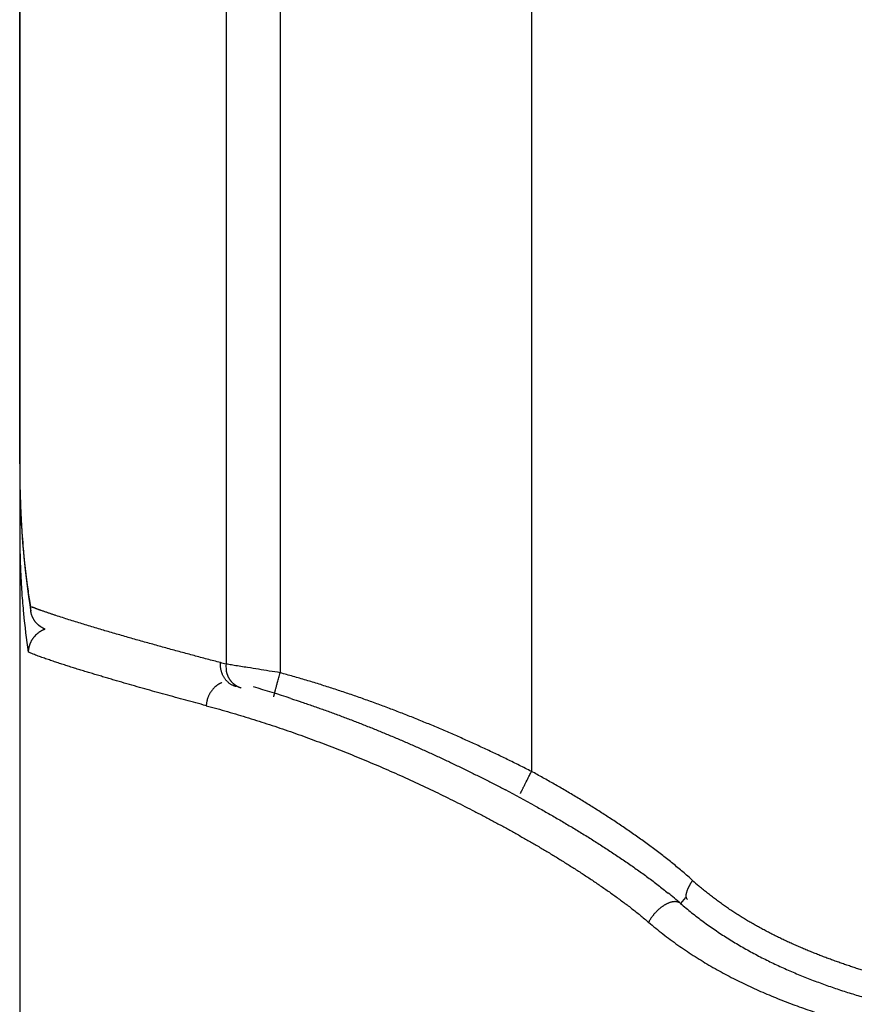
# Model space of a CAD drawing. Header units: millimetres. Extents: x 0 to 1300, y 0 to 891.
# Tile 113 of 127: x 836 to 843, y 433 to 441. Entities that reach past the tile are written whole.
import ezdxf

# ---------------------------------------------------------------- set-up
doc = ezdxf.new("R2010")
doc.units = ezdxf.units.MM
doc.header["$LTSCALE"] = 0.545669
doc.layers.add('NoLayerName_001', color=7, linetype='Continuous')

msp = doc.modelspace()

# ---------------------------------------------------------------- linework, layer by layer
at = {"layer": 'NoLayerName_001', "color": 60, "linetype": 'Continuous', "lineweight": 25}
for p, q in [((840.1262, 457.85), (840.1262, 434.9938)), ((836, 437.4737), (836, 452.35)), ((836, 452.35), (836, 431.1)), ((837.6634, 452.35), (837.6634, 435.8586)), ((838.0997, 452.35), (838.0997, 435.7888)), ((836.0092, 437.0662), (836.0233, 436.8376)), ((836.0708, 436.4038), (836.0894, 436.2845)), ((836.0894, 436.2845), (836.0869, 436.3233)), ((841.3672, 433.9769), (841.3277, 433.9305))]:
    msp.add_line(p, q, dxfattribs=at)
for points in [[(836, 437.4738), (836.0016, 437.3027), (836.0092, 437.0662)], [(836.0233, 436.8376), (836.0438, 436.6168), (836.0708, 436.4038)]]:
    msp.add_lwpolyline(points, dxfattribs=at)
for centre, radius, start, end in [((844.9692, 437.4729), 8.9692, 179.99456, 180.92883), ((844.5808, 437.4674), 8.5807, 180.93389, 181.1949), ((844.1976, 437.4588), 8.1974, 181.19074, 182.45803), ((843.6748, 437.438), 7.6743, 182.47068, 182.95166), ((843.4814, 437.4281), 7.4806, 182.95236, 183.27812), ((843.2615, 437.4153), 7.2604, 183.27651, 183.93353), ((842.9432, 437.3933), 6.9413, 183.93204, 184.80598), ((842.2804, 437.3352), 6.276, 184.78479, 188.1212), ((842.4371, 436.8749), 6.4352, 183.95012, 185.41202), ((841.5253, 437.2342), 5.5141, 188.19013, 189.50837), ((836.6457, 437.7038), 1.4893, 247.96179, 248.49342), ((841.7852, 436.8127), 5.7804, 185.40727, 188.53258), ((836.276, 435.9443), 0.2083, 130.37249, 139.89274), ((835.1522, 426.5023), 9.6874, 74.97592, 75.24846), ((837.8824, 435.8453), 0.2194, 176.53607, 188.31725), ((835.3172, 426.7979), 9.2404, 71.91517, 73.87219), ((834.6602, 424.8304), 11.3099, 60.94716, 62.30382), ((843.0267, 435.8789), 2.3825, 227.76653, 229.33953), ((839.1108, 431.383), 3.3771, 48.96872, 51.1785)]:
    msp.add_arc(centre, radius, start, end, dxfattribs=at)
for points, knots in [([(836.012, 437.0025), (836.0116, 437.0016), (836.0108, 437), (836.0098, 436.9974), (836.0088, 436.9949), (836.0078, 436.9923), (836.0069, 436.9897), (836.006, 436.9871), (836.0052, 436.9845), (836.0044, 436.9818), (836.0037, 436.9791), (836.0031, 436.9764), (836.0025, 436.9737), (836.002, 436.971), (836.0015, 436.9683), (836.0011, 436.9656), (836.0008, 436.9628), (836.0005, 436.9601), (836.0003, 436.9573), (836.0001, 436.9546), (836, 436.9518), (836, 436.95), (836, 436.9491)], [0, 0, 0, 0, 0.00274738, 0.00549463, 0.00824259, 0.01099217, 0.01374429, 0.01649976, 0.01925829, 0.02201928, 0.02478211, 0.02754618, 0.03031092, 0.03307576, 0.03584017, 0.03860365, 0.04136573, 0.04412598, 0.04688398, 0.04963939, 0.0523919, 0.05514125, 0.05514125, 0.05514125, 0.05514125]), ([(836, 436.9491), (836, 436.9405), (836, 436.9232), (836.0001, 436.8973), (836.0003, 436.8714), (836.0006, 436.8455), (836.001, 436.8196), (836.0014, 436.7937), (836.002, 436.7679), (836.0026, 436.742), (836.0033, 436.7161), (836.0041, 436.6902), (836.005, 436.6643), (836.0059, 436.6384), (836.007, 436.6126), (836.0082, 436.5867), (836.0094, 436.5608), (836.0108, 436.535), (836.0122, 436.5091), (836.0137, 436.4833), (836.0154, 436.4574), (836.0166, 436.4402), (836.0171, 436.4316)], [0, 0, 0, 0, 0.0258906, 0.0517812, 0.077672, 0.1035632, 0.129455, 0.1553478, 0.1812414, 0.2071357, 0.2330303, 0.2589253, 0.2848204, 0.3107154, 0.3366103, 0.362505, 0.3883992, 0.414293, 0.4401862, 0.4660787, 0.4919706, 0.5178617, 0.5178617, 0.5178617, 0.5178617]), ([(836.1744, 436.2903), (836.1719, 436.2912), (836.1669, 436.293), (836.1594, 436.2957), (836.1519, 436.2984), (836.1444, 436.3011), (836.137, 436.3039), (836.1308, 436.3062), (836.1258, 436.3081), (836.1221, 436.3095), (836.1183, 436.3109), (836.1146, 436.3124), (836.1109, 436.3138), (836.1072, 436.3152), (836.1035, 436.3167), (836.101, 436.3177), (836.0998, 436.3181)], [0, 0, 0, 0, 0.00796994, 0.0159399, 0.02390998, 0.03188022, 0.03985054, 0.04782085, 0.05180599, 0.05579111, 0.0597762, 0.06376127, 0.06774632, 0.07173134, 0.07571634, 0.07970133, 0.07970133, 0.07970133, 0.07970133]), ([(836.1534, 436.1714), (836.1518, 436.1728), (836.1484, 436.1757), (836.1436, 436.1802), (836.1389, 436.1849), (836.1344, 436.1898), (836.1301, 436.1948), (836.126, 436.2), (836.122, 436.2054), (836.1182, 436.2108), (836.1147, 436.2164), (836.1113, 436.2222), (836.1081, 436.228), (836.1052, 436.234), (836.1024, 436.24), (836.0999, 436.2462), (836.0976, 436.2524), (836.0955, 436.2587), (836.0937, 436.2651), (836.092, 436.2715), (836.0906, 436.2779), (836.0898, 436.2823), (836.0894, 436.2844)], [0, 0, 0, 0, 0.0066049, 0.0132199, 0.0198436, 0.0264749, 0.0331123, 0.0397546, 0.0464002, 0.053048, 0.0596966, 0.0663453, 0.072993, 0.0796396, 0.0862846, 0.0929272, 0.0995666, 0.1062017, 0.1128313, 0.119454, 0.1260685, 0.1326733, 0.1326733, 0.1326733, 0.1326733]), ([(836.292, 436.2501), (836.2881, 436.2514), (836.2802, 436.254), (836.2684, 436.2579), (836.2567, 436.2619), (836.2449, 436.2658), (836.2331, 436.2698), (836.2213, 436.2739), (836.2096, 436.2779), (836.1979, 436.282), (836.1861, 436.2861), (836.1783, 436.2889), (836.1744, 436.2903)], [0, 0, 0, 0, 0.0124292, 0.0248583, 0.0372876, 0.049717, 0.0621465, 0.074576, 0.0870054, 0.0994347, 0.111864, 0.1242932, 0.1242932, 0.1242932, 0.1242932]), ([(837.6189, 435.8704), (837.5833, 435.8798), (837.5121, 435.8986), (837.4054, 435.9271), (837.2988, 435.9558), (837.1923, 435.9849), (837.1036, 436.0094), (837.0327, 436.0291), (836.9795, 436.044), (836.9264, 436.0591), (836.8733, 436.0742), (836.8202, 436.0894), (836.7672, 436.1047), (836.7142, 436.1202), (836.6612, 436.1358), (836.6083, 436.1515), (836.5554, 436.1674), (836.5026, 436.1834), (836.4498, 436.1997), (836.3971, 436.2162), (836.3445, 436.2329), (836.3095, 436.2444), (836.292, 436.2501)], [0, 0, 0, 0, 0.110422, 0.220846, 0.33127, 0.441694, 0.552118, 0.607329, 0.66254, 0.717751, 0.772962, 0.828173, 0.883384, 0.938594, 0.993805, 1.049015, 1.104227, 1.159439, 1.214651, 1.269863, 1.325074, 1.380285, 1.380285, 1.380285, 1.380285]), ([(836.2024, 436.1414), (836.2012, 436.1419), (836.1989, 436.1429), (836.1954, 436.1445), (836.1919, 436.1461), (836.1885, 436.1479), (836.1851, 436.1497), (836.1818, 436.1516), (836.1784, 436.1535), (836.1751, 436.1555), (836.1719, 436.1576), (836.1687, 436.1597), (836.1655, 436.1619), (836.1624, 436.1642), (836.1594, 436.1665), (836.1564, 436.1689), (836.1544, 436.1705), (836.1534, 436.1714)], [0, 0, 0, 0, 0.00383242, 0.00766995, 0.01151177, 0.01535706, 0.01920502, 0.02305483, 0.02690568, 0.03075677, 0.03460733, 0.03845659, 0.04230381, 0.04614826, 0.04998926, 0.05382615, 0.05765831, 0.05765831, 0.05765831, 0.05765831]), ([(836.1166, 436.0785), (836.1152, 436.0768), (836.1123, 436.0734), (836.1083, 436.068), (836.1044, 436.0625), (836.1007, 436.0569), (836.0971, 436.0511), (836.0938, 436.0453), (836.0906, 436.0393), (836.0876, 436.0332), (836.0849, 436.0271), (836.0823, 436.0208), (836.08, 436.0145), (836.0778, 436.008), (836.0759, 436.0016), (836.0742, 435.995), (836.0727, 435.9884), (836.0715, 435.9818), (836.0704, 435.9751), (836.0697, 435.9685), (836.0691, 435.9618), (836.0689, 435.9573), (836.0688, 435.955)], [0, 0, 0, 0, 0.0067189, 0.0134461, 0.0201807, 0.0269216, 0.033668, 0.0404188, 0.047173, 0.0539299, 0.0606887, 0.0674488, 0.0742098, 0.0809705, 0.0877298, 0.0944864, 0.1012392, 0.1079869, 0.1147286, 0.1214633, 0.1281902, 0.1349088, 0.1349088, 0.1349088, 0.1349088]), ([(836.2055, 436.1404), (836.204, 436.1398), (836.2009, 436.1387), (836.1962, 436.1368), (836.1916, 436.1349), (836.1871, 436.1328), (836.1826, 436.1306), (836.1782, 436.1283), (836.1738, 436.1259), (836.1694, 436.1234), (836.1652, 436.1207), (836.1609, 436.118), (836.1568, 436.1152), (836.1527, 436.1123), (836.1487, 436.1093), (836.1448, 436.1062), (836.1423, 436.1041), (836.141, 436.103)], [0, 0, 0, 0, 0.00497521, 0.00995951, 0.01495163, 0.01995023, 0.02495394, 0.02996134, 0.03497098, 0.03998141, 0.04499114, 0.0499987, 0.05500262, 0.06000147, 0.06499382, 0.06997831, 0.0749536, 0.0749536, 0.0749536, 0.0749536]), ([(837.5038, 435.5236), (837.4763, 435.5309), (837.4211, 435.5457), (837.3384, 435.568), (837.2557, 435.5906), (837.1731, 435.6133), (837.0906, 435.6361), (837.0081, 435.6592), (836.9257, 435.6826), (836.8433, 435.7061), (836.7747, 435.726), (836.7199, 435.742), (836.6788, 435.7541), (836.6378, 435.7663), (836.5967, 435.7786), (836.5557, 435.791), (836.5147, 435.8034), (836.4738, 435.816), (836.4329, 435.8287), (836.392, 435.8416), (836.3512, 435.8547), (836.3105, 435.8679), (836.2699, 435.8814), (836.2293, 435.8952), (836.1888, 435.9092), (836.1485, 435.9237), (836.1084, 435.9386), (836.082, 435.9497), (836.0688, 435.955)], [0, 0, 0, 0, 0.085665, 0.171331, 0.256997, 0.342663, 0.428328, 0.513994, 0.599658, 0.685322, 0.770987, 0.81382, 0.856653, 0.899486, 0.942321, 0.985156, 1.027993, 1.070829, 1.113665, 1.1565, 1.199333, 1.242165, 1.284997, 1.327828, 1.37066, 1.413496, 1.456336, 1.499168, 1.499168, 1.499168, 1.499168]), ([(837.7442, 435.6772), (837.741, 435.6782), (837.7347, 435.6799), (837.7254, 435.6835), (837.7163, 435.6875), (837.7076, 435.6922), (837.6991, 435.6973), (837.6909, 435.703), (837.6831, 435.7092), (837.6758, 435.7158), (837.6688, 435.7228), (837.6622, 435.7302), (837.6561, 435.7381), (837.6504, 435.7462), (837.6452, 435.7547), (837.6405, 435.7635), (837.6362, 435.7726), (837.6324, 435.7819), (837.629, 435.7914), (837.6261, 435.801), (837.6237, 435.8108), (837.6217, 435.8207), (837.6202, 435.8306), (837.6192, 435.8406), (837.6186, 435.8506), (837.6184, 435.8605), (837.6188, 435.8671), (837.6189, 435.8704)], [0, 0, 0, 0, 0.0098724, 0.0197727, 0.0296938, 0.0396267, 0.0495607, 0.0594846, 0.0693915, 0.079289, 0.0891862, 0.0990909, 0.1090095, 0.1189472, 0.1289084, 0.1388961, 0.1489107, 0.1589498, 0.1690089, 0.1790815, 0.1891597, 0.1992341, 0.2092943, 0.2193295, 0.2293281, 0.2392787, 0.2491697, 0.2491697, 0.2491697, 0.2491697]), ([(838.0997, 435.7888), (838.0706, 435.7935), (838.0125, 435.803), (837.9252, 435.817), (837.8307, 435.832), (837.7507, 435.8446), (837.6925, 435.8539), (837.6707, 435.8574), (837.6634, 435.8586)], [0, 0, 0, 0, 0.0883551, 0.1767102, 0.2650655, 0.3755097, 0.4196871, 0.4417759, 0.4417759, 0.4417759, 0.4417759]), ([(837.6957, 435.7328), (837.6949, 435.7341), (837.6933, 435.7365), (837.691, 435.7402), (837.6888, 435.7439), (837.6868, 435.7477), (837.6847, 435.7515), (837.6828, 435.7554), (837.681, 435.7594), (837.6792, 435.7634), (837.6776, 435.7674), (837.676, 435.7715), (837.6746, 435.7756), (837.6732, 435.7797), (837.6719, 435.7839), (837.6707, 435.7881), (837.6696, 435.7923), (837.6685, 435.7965), (837.6676, 435.8008), (837.6668, 435.805), (837.666, 435.8093), (837.6656, 435.8122), (837.6653, 435.8136)], [0, 0, 0, 0, 0.00433402, 0.00866845, 0.01300423, 0.01734227, 0.02168348, 0.02602851, 0.03037726, 0.0347294, 0.03908448, 0.04344199, 0.04780131, 0.05216178, 0.05652264, 0.06088306, 0.06524217, 0.06959905, 0.07395271, 0.07830212, 0.08264623, 0.08698394, 0.08698394, 0.08698394, 0.08698394]), ([(838.0488, 435.5959), (838.049, 435.5969), (838.0494, 435.5989), (838.0498, 435.6019), (838.0507, 435.6048), (838.0515, 435.6078), (838.0522, 435.6108), (838.0529, 435.6138), (838.055, 435.6217), (838.0575, 435.6316), (838.0614, 435.6465), (838.0658, 435.6633), (838.0719, 435.6861), (838.0798, 435.7157), (838.0892, 435.7503), (838.0962, 435.776), (838.0997, 435.7888)], [0, 0, 0, 0, 0.0031654, 0.0060506, 0.0092257, 0.0123141, 0.0153493, 0.0184059, 0.0214833, 0.0399081, 0.0491196, 0.0675465, 0.0921066, 0.1197391, 0.1596526, 0.1995659, 0.1995659, 0.1995659, 0.1995659]), ([(840.1262, 434.9938), (840.0937, 435.0101), (840.029, 435.0431), (839.9311, 435.0911), (839.8329, 435.1384), (839.7342, 435.1847), (839.6351, 435.23), (839.5355, 435.2745), (839.4355, 435.318), (839.3351, 435.3605), (839.2343, 435.4021), (839.1331, 435.4426), (839.0314, 435.4822), (838.9294, 435.5208), (838.827, 435.5583), (838.7242, 435.5948), (838.621, 435.6301), (838.5175, 435.6643), (838.4136, 435.6973), (838.3093, 435.7291), (838.2047, 435.7598), (838.1346, 435.779), (838.0997, 435.7888)], [0, 0, 0, 0, 0.108988, 0.217984, 0.32699, 0.436003, 0.545024, 0.654052, 0.763087, 0.872129, 0.981179, 1.090236, 1.199301, 1.308369, 1.417435, 1.526495, 1.635546, 1.744585, 1.853612, 1.962624, 2.071624, 2.180611, 2.180611, 2.180611, 2.180611]), ([(837.5777, 435.6771), (837.5755, 435.6752), (837.5712, 435.6713), (837.565, 435.6652), (837.5591, 435.6588), (837.5534, 435.6521), (837.548, 435.6453), (837.5429, 435.6381), (837.538, 435.6308), (837.5335, 435.6233), (837.5292, 435.6156), (837.5253, 435.6078), (837.5217, 435.5998), (837.5184, 435.5917), (837.5154, 435.5834), (837.5127, 435.5751), (837.5104, 435.5666), (837.5084, 435.5581), (837.5068, 435.5495), (837.5054, 435.5409), (837.5044, 435.5322), (837.5041, 435.5264), (837.5038, 435.5236)], [0, 0, 0, 0, 0.0086964, 0.0174077, 0.0261337, 0.0348736, 0.043626, 0.0523889, 0.06116, 0.0699366, 0.0787158, 0.0874945, 0.0962704, 0.1050426, 0.1138103, 0.1225723, 0.1313273, 0.1400738, 0.1488102, 0.1575349, 0.1662465, 0.1749435, 0.1749435, 0.1749435, 0.1749435]), ([(837.6296, 435.7093), (837.6287, 435.7089), (837.6268, 435.7081), (837.624, 435.7069), (837.6212, 435.7056), (837.6184, 435.7043), (837.6157, 435.7029), (837.613, 435.7015), (837.6103, 435.7), (837.6076, 435.6985), (837.605, 435.6969), (837.6023, 435.6953), (837.5997, 435.6937), (837.5972, 435.692), (837.5946, 435.6903), (837.5921, 435.6885), (837.5896, 435.6867), (837.5872, 435.6849), (837.5848, 435.683), (837.5824, 435.6811), (837.58, 435.6791), (837.5785, 435.6778), (837.5777, 435.6771)], [0, 0, 0, 0, 0.00306434, 0.00613073, 0.00919898, 0.01226885, 0.01534012, 0.01841252, 0.02148577, 0.02455957, 0.02763361, 0.03070756, 0.03378109, 0.03685383, 0.03992543, 0.04299552, 0.04606371, 0.04912983, 0.05219432, 0.05525778, 0.05832076, 0.0613838, 0.0613838, 0.0613838, 0.0613838]), ([(837.7864, 435.6658), (837.7845, 435.6664), (837.7808, 435.6674), (837.7754, 435.6693), (837.77, 435.6714), (837.7648, 435.6736), (837.7595, 435.6761), (837.7544, 435.6787), (837.7494, 435.6816), (837.7445, 435.6846), (837.7397, 435.6878), (837.735, 435.6911), (837.7304, 435.6947), (837.726, 435.6984), (837.7217, 435.7022), (837.7175, 435.7062), (837.7135, 435.7103), (837.7096, 435.7146), (837.7059, 435.719), (837.7023, 435.7235), (837.6989, 435.7281), (837.6968, 435.7313), (837.6957, 435.7328)], [0, 0, 0, 0, 0.0057317, 0.0114721, 0.0172206, 0.0229761, 0.0287376, 0.0345038, 0.0402732, 0.0460445, 0.0518162, 0.0575869, 0.0633556, 0.0691226, 0.0748879, 0.0806512, 0.0864121, 0.0921697, 0.0979229, 0.1036706, 0.1094112, 0.1151432, 0.1151432, 0.1151432, 0.1151432]), ([(837.5038, 435.5236), (837.5324, 435.5158), (837.5896, 435.5004), (837.675, 435.4762), (837.7602, 435.4512), (837.8452, 435.4253), (837.9299, 435.3987), (838.0144, 435.3714), (838.0986, 435.3432), (838.1826, 435.3144), (838.2664, 435.2848), (838.3499, 435.2545), (838.4331, 435.2235), (838.5161, 435.1918), (838.5988, 435.1595), (838.6813, 435.1265), (838.7634, 435.0928), (838.8454, 435.0585), (838.927, 435.0235), (839.0084, 434.9879), (839.0894, 434.9517), (839.1703, 434.9149), (839.2508, 434.8775), (839.331, 434.8395), (839.411, 434.8009), (839.4907, 434.7617), (839.57, 434.7219), (839.6491, 434.6816), (839.7279, 434.6406), (839.8064, 434.5991), (839.8846, 434.557), (839.9624, 434.5142), (840.0399, 434.4708), (840.117, 434.4268), (840.1937, 434.3821), (840.2701, 434.3367), (840.346, 434.2906), (840.4214, 434.2437), (840.4963, 434.196), (840.5707, 434.1477), (840.6198, 434.1146), (840.6444, 434.0981)], [0, 0, 0, 0, 0.088787, 0.177581, 0.266381, 0.355188, 0.444, 0.532818, 0.621638, 0.71046, 0.799281, 0.888099, 0.976915, 1.065729, 1.154541, 1.243353, 1.332164, 1.420973, 1.50978, 1.598585, 1.687387, 1.776185, 1.864979, 1.95377, 2.04256, 2.131349, 2.220138, 2.308927, 2.397717, 2.486508, 2.5753, 2.664095, 2.752893, 2.841697, 2.930504, 3.019311, 3.108115, 3.196913, 3.285707, 3.374495, 3.463281, 3.463281, 3.463281, 3.463281]), ([(838.1856, 435.5818), (838.2154, 435.5719), (838.2751, 435.5524), (838.3642, 435.5218), (838.453, 435.4905), (838.5415, 435.4584), (838.6298, 435.4254), (838.7178, 435.3917), (838.8054, 435.3572), (838.8928, 435.322), (838.9799, 435.286), (839.0666, 435.2493), (839.1531, 435.2119), (839.2393, 435.1738), (839.3251, 435.135), (839.4106, 435.0955), (839.4958, 435.0553), (839.5807, 435.0145), (839.6653, 434.973), (839.7495, 434.9308), (839.8334, 434.888), (839.889, 434.8589), (839.9168, 434.8444)], [0, 0, 0, 0, 0.094169, 0.188344, 0.282526, 0.376714, 0.470909, 0.565109, 0.659315, 0.753523, 0.847732, 0.941941, 1.036149, 1.130355, 1.224559, 1.318761, 1.41296, 1.507155, 1.601345, 1.69553, 1.789709, 1.883879, 1.883879, 1.883879, 1.883879]), ([(840.0371, 434.8156), (840.0378, 434.8172), (840.0391, 434.8203), (840.0413, 434.8243), (840.0428, 434.828), (840.0443, 434.8314), (840.0461, 434.8351), (840.0489, 434.8406), (840.0518, 434.8462), (840.0552, 434.8531), (840.0584, 434.8596), (840.0623, 434.8674), (840.0668, 434.8766), (840.0781, 434.899), (840.0941, 434.9306), (840.1121, 434.9662), (840.1222, 434.9859), (840.1262, 434.9938)], [0, 0, 0, 0, 0.0051416, 0.010207, 0.0135222, 0.0170896, 0.0213514, 0.0260383, 0.0356039, 0.0401577, 0.0489211, 0.0575353, 0.0662845, 0.0796181, 0.132781, 0.1726249, 0.1991983, 0.1991983, 0.1991983, 0.1991983]), ([(841.4253, 434.1149), (841.4123, 434.1266), (841.3864, 434.15), (841.3468, 434.1842), (841.3067, 434.218), (841.2662, 434.2512), (841.2253, 434.284), (841.184, 434.3163), (841.1423, 434.3481), (841.1004, 434.3796), (841.0582, 434.4106), (841.0157, 434.4413), (840.973, 434.4717), (840.9301, 434.5017), (840.8869, 434.5314), (840.8436, 434.5608), (840.8, 434.5899), (840.7562, 434.6187), (840.7123, 434.6472), (840.6682, 434.6755), (840.6239, 434.7035), (840.5794, 434.7312), (840.5348, 434.7586), (840.49, 434.7858), (840.445, 434.8127), (840.3999, 434.8393), (840.3547, 434.8657), (840.3092, 434.8918), (840.2637, 434.9177), (840.218, 434.9433), (840.1722, 434.9687), (840.1415, 434.9854), (840.1262, 434.9938)], [0, 0, 0, 0, 0.052387, 0.104778, 0.157177, 0.209584, 0.261998, 0.314415, 0.36683, 0.419238, 0.471639, 0.524034, 0.576426, 0.628816, 0.681205, 0.733595, 0.785984, 0.838374, 0.890765, 0.943155, 0.995547, 1.047939, 1.100331, 1.152723, 1.205115, 1.257506, 1.309898, 1.362289, 1.414679, 1.467069, 1.519458, 1.571845, 1.571845, 1.571845, 1.571845]), ([(840.1525, 434.7172), (840.1674, 434.7088), (840.1974, 434.6921), (840.2422, 434.6668), (840.2868, 434.6412), (840.3314, 434.6155), (840.3758, 434.5895), (840.4201, 434.5633), (840.4642, 434.5369), (840.5082, 434.5102), (840.5521, 434.4833), (840.5958, 434.4562), (840.6394, 434.4288), (840.6828, 434.4012), (840.726, 434.3733), (840.7691, 434.3451), (840.8119, 434.3167), (840.8546, 434.288), (840.8971, 434.259), (840.9394, 434.2297), (840.9815, 434.2001), (841.0233, 434.1701), (841.0648, 434.1397), (841.1061, 434.109), (841.147, 434.0778), (841.1877, 434.0463), (841.2144, 434.0248), (841.2278, 434.0141)], [0, 0, 0, 0, 0.051444, 0.102891, 0.154341, 0.205793, 0.257246, 0.308699, 0.360152, 0.411605, 0.463057, 0.514508, 0.565957, 0.617405, 0.668851, 0.720296, 0.77174, 0.823184, 0.874629, 0.926077, 0.977529, 1.028985, 1.080441, 1.131895, 1.183345, 1.23479, 1.286233, 1.286233, 1.286233, 1.286233]), ([(840.6444, 434.0981), (840.6688, 434.0814), (840.7178, 434.0481), (840.7902, 433.9967), (840.862, 433.9444), (840.9328, 433.8907), (841.0025, 433.8358), (841.0476, 433.7974), (841.0703, 433.7784)], [0, 0, 0, 0, 0.0887869, 0.1775828, 0.2663983, 0.3552204, 0.4440254, 0.5328108, 0.5328108, 0.5328108, 0.5328108]), ([(841.3841, 433.9626), (841.3826, 433.9642), (841.3795, 433.9671), (841.3764, 433.9728), (841.3744, 433.9791), (841.3735, 433.9858), (841.3733, 433.9928), (841.3738, 434), (841.3749, 434.0073), (841.3764, 434.0144), (841.3781, 434.0214), (841.3801, 434.0281), (841.3822, 434.0345), (841.3845, 434.0407), (841.387, 434.0467), (841.3896, 434.0526), (841.3923, 434.0584), (841.3952, 434.0641), (841.3981, 434.0699), (841.4012, 434.0756), (841.4044, 434.0813), (841.4077, 434.087), (841.411, 434.0927), (841.4145, 434.0983), (841.418, 434.1039), (841.4216, 434.1095), (841.4241, 434.1131), (841.4253, 434.1149)], [0, 0, 0, 0, 0.0064013, 0.0127213, 0.0191967, 0.0259406, 0.0329668, 0.0402201, 0.0475996, 0.0549749, 0.0621966, 0.0691676, 0.0759228, 0.0825132, 0.0889877, 0.0953931, 0.101774, 0.1081731, 0.1146259, 0.1211342, 0.1276868, 0.1342724, 0.14088, 0.1474983, 0.1541161, 0.1607222, 0.1673056, 0.1673056, 0.1673056, 0.1673056]), ([(841.5682, 433.9949), (841.5629, 433.9991), (841.5523, 434.0073), (841.5365, 434.02), (841.5208, 434.0327), (841.5052, 434.0455), (841.4897, 434.0585), (841.4795, 434.0673), (841.4744, 434.0716)], [0, 0, 0, 0, 0.0202079, 0.0404135, 0.0606167, 0.0808177, 0.1010163, 0.1212128, 0.1212128, 0.1212128, 0.1212128]), ([(841.3277, 433.9305), (841.3254, 433.932), (841.3211, 433.9354), (841.3136, 433.9389), (841.3058, 433.9417), (841.2977, 433.9434), (841.2895, 433.9443), (841.2813, 433.9445), (841.2731, 433.9439), (841.265, 433.9428), (841.2569, 433.9412), (841.249, 433.9392), (841.2412, 433.9367), (841.2335, 433.9339), (841.2259, 433.9307), (841.2184, 433.9273), (841.2111, 433.9236), (841.2039, 433.9197), (841.1969, 433.9155), (841.1899, 433.9112), (841.1831, 433.9066), (841.1764, 433.9019), (841.1698, 433.897), (841.1634, 433.8919), (841.1571, 433.8867), (841.1509, 433.8813), (841.1448, 433.8757), (841.1389, 433.8701), (841.1331, 433.8642), (841.1274, 433.8583), (841.1218, 433.8522), (841.1164, 433.8461), (841.1111, 433.8398), (841.1059, 433.8334), (841.1009, 433.8269), (841.096, 433.8203), (841.0913, 433.8135), (841.0868, 433.8067), (841.0824, 433.7998), (841.0796, 433.7951), (841.0782, 433.7928)], [0, 0, 0, 0, 0.0081943, 0.0164408, 0.0247122, 0.0329514, 0.0411652, 0.0493803, 0.0575964, 0.0657989, 0.0739959, 0.0821961, 0.0903992, 0.0985979, 0.1067898, 0.1149797, 0.1231703, 0.131362, 0.1395529, 0.1477428, 0.1559338, 0.1641278, 0.1723262, 0.1805299, 0.1887393, 0.1969542, 0.2051743, 0.2133987, 0.221626, 0.2298546, 0.2380827, 0.2463088, 0.2545319, 0.2627512, 0.2709658, 0.2791755, 0.2873798, 0.2955787, 0.3037725, 0.3119614, 0.3119614, 0.3119614, 0.3119614]), ([(841.3277, 433.9305), (841.3425, 433.9178), (841.372, 433.8922), (841.4173, 433.8553), (841.4633, 433.8191), (841.5101, 433.7839), (841.5576, 433.7495), (841.6056, 433.7161), (841.6543, 433.6835), (841.7036, 433.6518), (841.7534, 433.621), (841.8037, 433.5911), (841.8544, 433.5619), (841.9057, 433.5337), (841.9574, 433.5062), (842.0095, 433.4796), (842.062, 433.4538), (842.1149, 433.4288), (842.1682, 433.4046), (842.2218, 433.3811), (842.2757, 433.3584), (842.3299, 433.3363), (842.3844, 433.315), (842.4392, 433.2943), (842.4942, 433.2743), (842.5494, 433.2549), (842.6048, 433.2361), (842.6604, 433.2179), (842.7162, 433.2002), (842.7721, 433.1831), (842.8282, 433.1665), (842.8658, 433.156), (842.8845, 433.1506)], [0, 0, 0, 0, 0.058502, 0.117022, 0.175559, 0.234111, 0.292676, 0.351247, 0.409816, 0.468375, 0.526921, 0.585458, 0.643989, 0.702515, 0.761039, 0.819559, 0.878076, 0.936589, 0.995103, 1.053619, 1.112139, 1.170662, 1.229188, 1.287713, 1.346235, 1.404752, 1.463267, 1.521779, 1.580289, 1.638797, 1.697301, 1.755799, 1.755799, 1.755799, 1.755799]), ([(842.2461, 433.5968), (842.24, 433.5996), (842.2277, 433.605), (842.2093, 433.6134), (842.1909, 433.6218), (842.1726, 433.6303), (842.1543, 433.6389), (842.1361, 433.6476), (842.1179, 433.6564), (842.0998, 433.6653), (842.0817, 433.6743), (842.0636, 433.6834), (842.0457, 433.6926), (842.0277, 433.7019), (842.0099, 433.7114), (841.992, 433.7209), (841.9743, 433.7305), (841.9566, 433.7402), (841.9389, 433.7501), (841.9213, 433.76), (841.9038, 433.7701), (841.8863, 433.7802), (841.8689, 433.7905), (841.8516, 433.8009), (841.8343, 433.8114), (841.8171, 433.822), (841.8, 433.8327), (841.7829, 433.8435), (841.7659, 433.8545), (841.749, 433.8655), (841.7321, 433.8767), (841.7154, 433.888), (841.6987, 433.8994), (841.6821, 433.9109), (841.6655, 433.9225), (841.6491, 433.9343), (841.6327, 433.9462), (841.6164, 433.9582), (841.6003, 433.9703), (841.5842, 433.9825), (841.5735, 433.9908), (841.5682, 433.9949)], [0, 0, 0, 0, 0.0202009, 0.0404016, 0.0606023, 0.0808028, 0.1010032, 0.1212037, 0.1414041, 0.1616048, 0.1818057, 0.202007, 0.2222085, 0.2424103, 0.2626123, 0.2828146, 0.3030172, 0.3232201, 0.3434235, 0.3636273, 0.3838318, 0.4040372, 0.4242434, 0.4444508, 0.4646595, 0.4848699, 0.505082, 0.5252963, 0.5455127, 0.5657309, 0.5859503, 0.6061704, 0.6263908, 0.646611, 0.6668306, 0.6870493, 0.7072667, 0.7274826, 0.7476968, 0.7679091, 0.7881192, 0.7881192, 0.7881192, 0.7881192]), ([(841.0782, 433.7928), (841.0769, 433.7904), (841.0741, 433.7857), (841.0716, 433.7808), (841.0703, 433.7784)], [0, 0, 0, 0, 0.00818485, 0.01636651, 0.01636651, 0.01636651, 0.01636651]), ([(841.0703, 433.7784), (841.0893, 433.7625), (841.1271, 433.7302), (841.1856, 433.6838), (841.245, 433.6386), (841.3055, 433.5948), (841.367, 433.5524), (841.4294, 433.5113), (841.4928, 433.4715), (841.557, 433.433), (841.6219, 433.3958), (841.6875, 433.3599), (841.7538, 433.3253), (841.8207, 433.2919), (841.8881, 433.2598), (841.9561, 433.229), (842.0244, 433.1993), (842.0933, 433.1707), (842.1625, 433.1432), (842.2322, 433.1167), (842.3022, 433.0912), (842.3725, 433.0667), (842.4432, 433.0431), (842.5142, 433.0204), (842.5855, 432.9985), (842.657, 432.9774), (842.7049, 432.9642), (842.7288, 432.9574)], [0, 0, 0, 0, 0.074531, 0.14911, 0.22374, 0.298421, 0.37315, 0.447921, 0.522724, 0.597548, 0.672378, 0.747198, 0.821989, 0.896728, 0.971396, 1.045994, 1.120542, 1.195059, 1.269561, 1.344059, 1.418567, 1.493088, 1.567619, 1.642157, 1.716696, 1.79123, 1.86575, 1.86575, 1.86575, 1.86575]), ([(843.1, 433.289), (843.0943, 433.2924), (843.0832, 433.3), (843.0638, 433.306), (843.0448, 433.3127), (843.0256, 433.3189), (843.0064, 433.3251), (842.955, 433.3412), (842.897, 433.3589), (842.8392, 433.3771), (842.8136, 433.3853), (842.7943, 433.3914), (842.7751, 433.3976), (842.7559, 433.4039), (842.7367, 433.4102), (842.7176, 433.4165), (842.6984, 433.4229), (842.6793, 433.4294), (842.6602, 433.4359), (842.6411, 433.4425), (842.622, 433.4491), (842.6029, 433.4558), (842.5839, 433.4626), (842.5649, 433.4694), (842.5459, 433.4763), (842.527, 433.4833), (842.508, 433.4903), (842.4891, 433.4974), (842.4702, 433.5046), (842.4514, 433.5118), (842.4326, 433.5192), (842.4138, 433.5266), (842.395, 433.534), (842.3763, 433.5416), (842.3576, 433.5492), (842.3389, 433.5569), (842.3203, 433.5647), (842.3017, 433.5726), (842.2831, 433.5806), (842.2646, 433.5886), (842.2523, 433.5941), (842.2461, 433.5968)], [0, 0, 0, 0, 0.0198971, 0.0400826, 0.0602906, 0.080481, 0.1006751, 0.1208729, 0.2420466, 0.2824381, 0.3026338, 0.3228294, 0.343025, 0.3632206, 0.3834161, 0.4036117, 0.4238074, 0.4440031, 0.4641989, 0.4843947, 0.5045906, 0.5247866, 0.5449826, 0.5651786, 0.5853745, 0.6055703, 0.6257659, 0.6459614, 0.6661569, 0.6863524, 0.7065483, 0.7267446, 0.7469415, 0.7671393, 0.787338, 0.8075375, 0.8277375, 0.847938, 0.8681387, 0.8883396, 0.9085405, 0.9085405, 0.9085405, 0.9085405])]:
    msp.add_open_spline(points, degree=3, knots=knots, dxfattribs=at)

doc.saveas('drawing.dxf')
